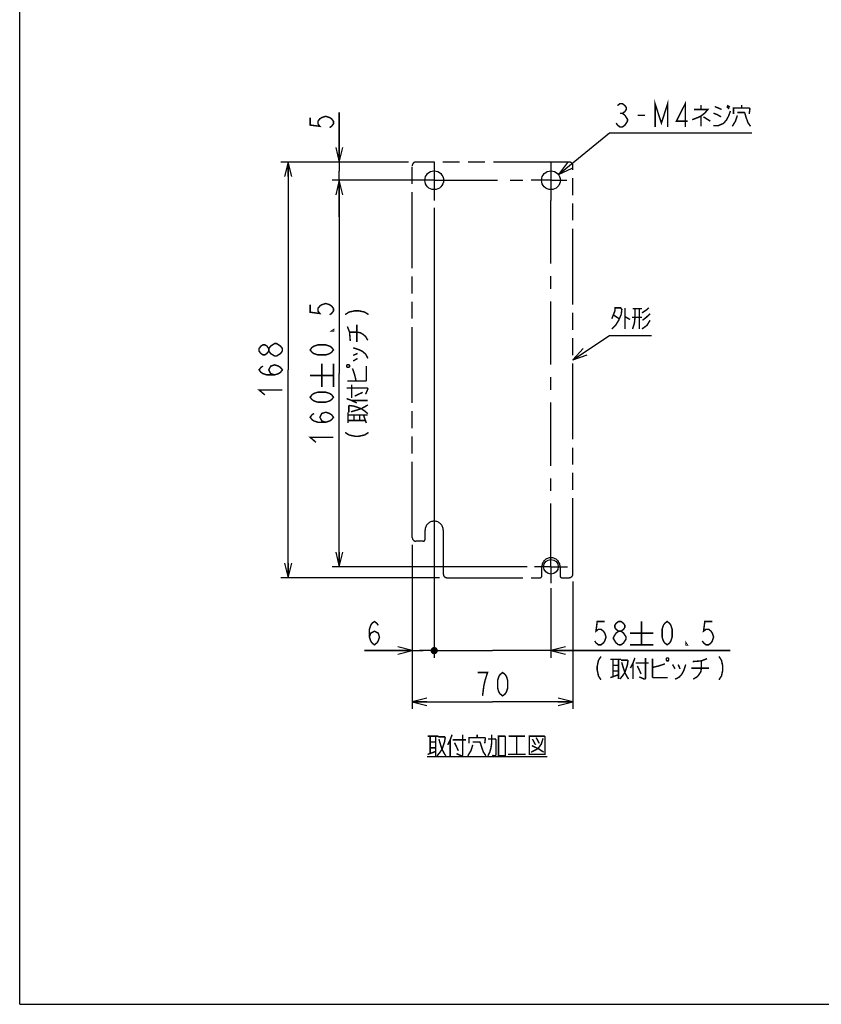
# Model space of a CAD drawing. Extents: x 0 to 840, y 0 to 594.
# Tile 1 of 24: x 0 to 220, y 0 to 270. Entities that reach past the tile are written whole.
import ezdxf

# ---------------------------------------------------------------- set-up
doc = ezdxf.new("R2010")
doc.units = 0
doc.header["$LTSCALE"] = 46.2
doc.linetypes.add('CENTER', pattern=[0.6, 0.375, -0.075, 0.075, -0.075])
doc.linetypes.add('PHANTOM', pattern=[0.8, 0.45, -0.05, 0.1, -0.05, 0.1, -0.05])
doc.layers.get('0').update_dxf_attribs({"linetype": 'CONTINUOUS'})
for name, color, linetype in [('ALL_DIM', 7, 'CONTINUOUS'), ('ALL_NOTE', 7, 'CONTINUOUS'), ('DEFAULT_1', 7, 'CENTER'), ('DEFAULT_3', 7, 'PHANTOM')]:
    doc.layers.add(name, color=color, linetype=linetype)
doc.dimstyles.get("Standard").update_dxf_attribs({"dimtxt": 2.5, "dimasz": 2.5, "dimexe": 1.25, "dimexo": 0.625, "dimtad": 1, "dimcen": 2.5, "dimazin": 3, "dimtfac": 1, "dimtmove": 0, "dimatfit": 3})

# ---------------------------------------------------------------- blocks, each defined once
blk = doc.blocks.new('_OPEN')
at = {"color": 0, "linetype": 'BYBLOCK'}
for p, q in [((0, 0), (-1, 0.25)), ((-1, -0.25), (0, 0)), ((-1, 0), (0, 0))]:
    blk.add_line(p, q, dxfattribs=at)
blk = doc.blocks.new('*D3')
at = {"layer": 'ALL_DIM', "color": 2, "linetype": 'CONTINUOUS'}
for p, q in [((87.59, 230.99), (87.59, 244.57)), ((87.59, 244.57), (87.59, 228.49)), ((106.59, 230.99), (85.59, 230.99)), ((87.59, 215.99), (87.59, 228.49)), ((89.59, 225.99), (86.39, 225.99)), ((87.59, 225.99), (87.59, 215.99))]:
    blk.add_line(p, q, dxfattribs=at)
at = {"layer": 'ALL_DIM', "color": 2, "linetype": 'CONTINUOUS', "xscale": 4, "yscale": 4, "zscale": 4}
for p, rotation in [((87.59, 230.99), 270), ((87.59, 225.99), 90)]:
    blk.add_blockref('_OPEN', p, dxfattribs=dict(at, rotation=rotation))
blk = doc.blocks.new('*D4')
at = {"layer": 'ALL_DIM', "color": 2, "linetype": 'CONTINUOUS'}
for p, q in [((106.59, 230.99), (71.59, 230.99)), ((73.59, 230.99), (73.59, 173.99)), ((73.59, 116.99), (73.59, 173.99)), ((115.09, 116.99), (71.59, 116.99))]:
    blk.add_line(p, q, dxfattribs=at)
at = {"layer": 'ALL_DIM', "color": 2, "linetype": 'CONTINUOUS', "xscale": 4, "yscale": 4, "zscale": 4}
for p, rotation in [((73.59, 230.99), 90), ((73.59, 116.99), 270)]:
    blk.add_blockref('_OPEN', p, dxfattribs=dict(at, rotation=rotation))
blk = doc.blocks.new('*D5')
at = {"layer": 'ALL_DIM', "color": 2, "linetype": 'CONTINUOUS'}
for p, q in [((111.37, 225.99), (85.59, 225.99)), ((87.59, 225.99), (87.59, 172.99)), ((87.59, 119.99), (87.59, 172.99)), ((139.09, 119.99), (85.59, 119.99))]:
    blk.add_line(p, q, dxfattribs=at)
at = {"layer": 'ALL_DIM', "color": 2, "linetype": 'CONTINUOUS', "xscale": 4, "yscale": 4, "zscale": 4}
for p, rotation in [((87.59, 225.99), 90), ((87.59, 119.99), 270)]:
    blk.add_blockref('_OPEN', p, dxfattribs=dict(at, rotation=rotation))
blk = doc.blocks.new('_DOT')
at = {"color": 0, "linetype": 'BYBLOCK'}
blk.add_line((-0.25, 0), (-1, 0), dxfattribs=at)
at = {"color": 0, "linetype": 'BYBLOCK', "const_width": 0.25}
blk.add_lwpolyline([(-0.125, 0, 1), (0.125, 0, 1)], format="xyb", close=True, dxfattribs=at)
blk = doc.blocks.new('*D6')
at = {"layer": 'ALL_DIM', "color": 2, "linetype": 'CONTINUOUS'}
for p, q in [((113.59, 218.4), (113.59, 94.99)), ((107.59, 125.99), (107.59, 94.99)), ((107.59, 96.99), (94.46, 96.99)), ((94.46, 96.99), (110.59, 96.99)), ((114.09, 96.99), (110.59, 96.99)), ((113.59, 96.99), (114.09, 96.99))]:
    blk.add_line(p, q, dxfattribs=at)
at = {"layer": 'ALL_DIM', "color": 2, "linetype": 'CONTINUOUS', "xscale": 4, "yscale": 4, "zscale": 4}
blk.add_blockref('_OPEN', (107.59, 96.99), dxfattribs=at)
at = {"layer": 'ALL_DIM', "color": 2, "linetype": 'CONTINUOUS', "xscale": 4, "yscale": 4, "zscale": 4, "rotation": 180}
blk.add_blockref('_DOT', (113.59, 96.99), dxfattribs=at)
blk = doc.blocks.new('*D7')
at = {"layer": 'ALL_DIM', "color": 2, "linetype": 'CONTINUOUS'}
for p, q in [((113.59, 218.4), (113.59, 94.99)), ((145.59, 114.16), (145.59, 94.99)), ((113.59, 96.99), (113.09, 96.99)), ((113.09, 96.99), (129.59, 96.99)), ((194.73, 96.99), (129.59, 96.99)), ((145.59, 96.99), (194.73, 96.99))]:
    blk.add_line(p, q, dxfattribs=at)
at = {"layer": 'ALL_DIM', "color": 2, "linetype": 'CONTINUOUS', "xscale": 4, "yscale": 4, "zscale": 4}
blk.add_blockref('_DOT', (113.59, 96.99), dxfattribs=at)
at = {"layer": 'ALL_DIM', "color": 2, "linetype": 'CONTINUOUS', "xscale": 4, "yscale": 4, "zscale": 4, "rotation": 180}
blk.add_blockref('_OPEN', (145.59, 96.99), dxfattribs=at)
blk = doc.blocks.new('*D8')
at = {"layer": 'ALL_DIM', "color": 2, "linetype": 'CONTINUOUS'}
for p, q in [((107.59, 125.99), (107.59, 80.99)), ((151.59, 115.99), (151.59, 80.99)), ((107.59, 82.99), (129.59, 82.99)), ((151.59, 82.99), (129.59, 82.99))]:
    blk.add_line(p, q, dxfattribs=at)
at = {"layer": 'ALL_DIM', "color": 2, "linetype": 'CONTINUOUS', "xscale": 4, "yscale": 4, "zscale": 4, "rotation": 180}
blk.add_blockref('_OPEN', (107.59, 82.99), dxfattribs=at)
at = {"layer": 'ALL_DIM', "color": 2, "linetype": 'CONTINUOUS', "xscale": 4, "yscale": 4, "zscale": 4}
blk.add_blockref('_OPEN', (151.59, 82.99), dxfattribs=at)

msp = doc.modelspace()

# ---------------------------------------------------------------- linework, layer by layer
at = {"color": 7, "linetype": 'CONTINUOUS'}
for q in [(0, 594), (840, 0)]:
    msp.add_line((0, 0), q, dxfattribs=at)
for centre, radius in [((113.592, 225.987), 2.57), ((145.592, 225.987), 2.57), ((145.592, 119.987), 2)]:
    msp.add_circle(centre, radius, dxfattribs=at)
at = {"layer": 'ALL_DIM', "color": 2, "linetype": 'CONTINUOUS', "const_width": 0.4}
for points in [[(79.592, 243.191), (79.592, 241.127), (82.259, 240.783), (81.725, 241.471), (81.725, 242.159), (82.259, 242.847), (82.792, 243.191), (83.859, 243.535), (84.925, 243.191), (85.459, 242.847), (85.992, 242.159), (85.992, 241.471), (85.459, 240.783), (84.925, 240.439)], [(79.592, 191.856), (79.592, 189.792), (82.259, 189.448), (81.725, 190.136), (81.725, 190.824), (82.259, 191.512), (82.792, 191.856), (83.859, 192.2), (84.925, 191.856), (85.459, 191.512), (85.992, 190.824), (85.992, 190.136), (85.459, 189.448), (84.925, 189.104)], [(89.192, 189.155), (90.259, 189.843), (91.859, 190.187), (92.925, 190.187), (94.525, 189.843), (95.592, 189.155)], [(92.392, 181.587), (92.392, 186.403)], [(85.992, 184.976), (85.992, 184.632), (85.459, 184.632), (85.992, 184.976)], [(90.592, 181.931), (90.392, 184.339), (89.792, 185.887)], [(90.392, 184.339), (92.392, 184.339), (93.392, 184.167), (94.192, 183.651), (94.792, 183.135), (95.392, 182.103)], [(68.259, 179.147), (67.725, 178.459), (67.192, 178.115), (66.659, 178.115), (66.125, 178.459), (65.592, 179.147), (65.592, 179.835), (66.125, 180.523), (66.659, 180.867), (67.192, 180.867), (67.725, 180.523), (68.259, 179.835)], [(69.859, 177.771), (68.792, 178.459), (68.259, 179.147), (68.259, 179.835), (68.792, 180.523), (69.325, 180.867), (69.859, 181.211), (70.392, 181.211)], [(70.392, 181.211), (71.459, 180.523), (71.992, 179.835), (71.992, 179.147)], [(85.992, 179.472), (85.459, 178.784), (84.925, 178.44), (83.859, 178.096), (81.725, 178.096), (80.659, 178.44), (80.125, 178.784), (79.592, 179.472), (80.125, 180.16), (80.659, 180.504), (81.725, 180.848), (83.859, 180.848), (84.925, 180.504), (85.459, 180.16), (85.992, 179.472)], [(71.992, 179.147), (71.459, 178.459), (70.925, 178.115), (70.392, 177.771), (69.859, 177.771)], [(91.392, 180.039), (92.992, 179.523), (93.992, 179.007), (94.792, 178.319), (95.192, 177.631), (95.392, 177.115)], [(91.392, 177.975), (92.592, 178.491)], [(69.859, 172.611), (68.792, 172.955), (68.259, 173.987), (68.792, 175.019), (69.859, 175.363), (70.925, 175.019), (71.459, 174.675), (71.992, 173.987), (71.459, 173.299), (70.925, 172.955), (69.859, 172.611), (67.725, 172.611), (66.659, 172.955), (66.125, 173.299), (65.592, 173.987), (66.125, 174.675), (66.659, 175.019)], [(82.792, 169.253), (82.792, 175.653)], [(85.992, 169.253), (85.992, 175.653)], [(89.592, 174.879), (89.792, 174.707), (90.192, 174.707), (90.392, 174.879), (90.392, 175.223), (90.192, 175.395), (89.792, 175.395), (89.592, 175.223), (89.592, 174.879)], [(91.392, 176.427), (92.592, 177.115)], [(89.792, 170.923), (94.792, 170.923), (94.992, 171.095), (94.992, 175.051)], [(92.192, 170.923), (91.792, 172.643), (91.392, 173.847), (91.192, 174.363)], [(79.592, 172.453), (85.992, 172.453)], [(67.192, 167.107), (65.592, 168.483), (71.992, 168.483)], [(85.992, 166.501), (85.459, 165.813), (84.925, 165.469), (83.859, 165.125), (81.725, 165.125), (80.659, 165.469), (80.125, 165.813), (79.592, 166.501), (80.125, 167.189), (80.659, 167.533), (81.725, 167.877), (83.859, 167.877), (84.925, 167.533), (85.459, 167.189), (85.992, 166.501)], [(89.592, 169.031), (95.192, 169.031), (95.392, 168.859), (95.392, 168.687), (94.792, 167.311)], [(90.992, 166.279), (90.992, 169.891)], [(91.792, 166.795), (93.992, 167.827)], [(89.592, 166.107), (90.992, 165.591), (92.392, 164.903)], [(90.992, 165.591), (95.392, 165.591)], [(83.859, 159.621), (82.792, 159.965), (82.259, 160.997), (82.792, 162.029), (83.859, 162.373), (84.925, 162.029), (85.459, 161.685), (85.992, 160.997), (85.459, 160.309), (84.925, 159.965), (83.859, 159.621), (81.725, 159.621), (80.659, 159.965), (80.125, 160.309), (79.592, 160.997), (80.125, 161.685), (80.659, 162.029)], [(89.992, 159.399), (89.992, 162.323)], [(90.192, 162.323), (90.192, 164.043), (90.392, 164.215), (91.592, 164.043), (93.592, 163.355), (94.592, 162.667), (95.392, 161.979)], [(90.792, 162.495), (91.992, 162.839), (93.592, 163.355), (94.592, 163.871), (95.392, 164.387)], [(89.992, 161.635), (95.392, 161.635)], [(89.992, 160.087), (94.792, 160.087)], [(91.592, 160.087), (91.592, 161.635)], [(93.192, 160.087), (93.192, 161.635)], [(94.992, 159.399), (94.192, 161.635)], [(89.192, 156.819), (90.259, 156.131), (91.859, 155.787), (92.925, 155.787), (94.525, 156.131), (95.592, 156.819)], [(81.192, 154.117), (79.592, 155.493), (85.992, 155.493)], [(95.838, 100.72), (96.182, 101.787), (97.214, 102.32), (98.246, 101.787), (98.59, 100.72), (98.246, 99.653), (97.902, 99.12), (97.214, 98.587), (96.526, 99.12), (96.182, 99.653), (95.838, 100.72), (95.838, 102.853), (96.182, 103.92), (96.526, 104.453), (97.214, 104.987), (97.902, 104.453), (98.246, 103.92)], [(160.333, 104.987), (158.269, 104.987), (157.925, 102.32), (158.613, 102.853), (159.301, 102.853), (159.989, 102.32), (160.333, 101.787), (160.677, 100.72), (160.333, 99.653), (159.989, 99.12), (159.301, 98.587), (158.613, 98.587), (157.925, 99.12), (157.581, 99.653)], [(164.117, 102.32), (163.429, 102.853), (163.085, 103.387), (163.085, 103.92), (163.429, 104.453), (164.117, 104.987), (164.805, 104.987), (165.493, 104.453), (165.837, 103.92), (165.837, 103.387), (165.493, 102.853), (164.805, 102.32)], [(170.413, 104.987), (170.413, 98.587)], [(177.432, 98.587), (176.744, 99.12), (176.4, 99.653), (176.056, 100.72), (176.056, 102.853), (176.4, 103.92), (176.744, 104.453), (177.432, 104.987), (178.12, 104.453), (178.464, 103.92), (178.808, 102.853), (178.808, 100.72), (178.464, 99.653), (178.12, 99.12), (177.432, 98.587)], [(189.816, 104.987), (187.752, 104.987), (187.408, 102.32), (188.096, 102.853), (188.784, 102.853), (189.472, 102.32), (189.816, 101.787), (190.16, 100.72), (189.816, 99.653), (189.472, 99.12), (188.784, 98.587), (188.096, 98.587), (187.408, 99.12), (187.064, 99.653)], [(162.741, 100.72), (163.429, 101.787), (164.117, 102.32), (164.805, 102.32), (165.493, 101.787), (165.837, 101.253), (166.181, 100.72), (166.181, 100.187), (165.837, 99.653), (165.493, 99.12), (164.805, 98.587), (164.117, 98.587)], [(164.117, 98.587), (163.429, 99.12), (163.085, 99.653), (162.741, 100.187), (162.741, 100.72)], [(167.213, 101.787), (173.613, 101.787)], [(167.213, 98.587), (173.613, 98.587)], [(182.936, 98.587), (182.592, 98.587), (182.592, 99.12), (182.936, 98.587)], [(159.301, 95.387), (158.613, 94.32), (158.269, 92.72), (158.269, 91.653), (158.613, 90.053), (159.301, 88.987)], [(161.881, 94.587), (164.805, 94.587)], [(162.569, 94.587), (162.569, 89.787)], [(164.117, 94.587), (164.117, 89.187)], [(164.805, 94.387), (166.525, 94.387), (166.697, 94.187), (166.525, 92.987), (165.837, 90.987), (165.149, 89.987), (164.461, 89.187)], [(168.589, 94.987), (168.073, 93.587), (167.385, 92.187)], [(171.513, 94.987), (171.513, 89.387), (171.341, 89.187), (171.169, 89.187), (169.793, 89.787)], [(173.405, 94.787), (173.405, 89.787), (173.577, 89.587), (177.533, 89.587)], [(177.361, 94.987), (177.189, 94.787), (177.189, 94.387), (177.361, 94.187), (177.705, 94.187), (177.877, 94.387), (177.877, 94.787), (177.705, 94.987), (177.361, 94.987)], [(184.413, 93.987), (186.821, 94.187), (188.369, 94.787)], [(191.637, 95.387), (192.325, 94.32), (192.669, 92.72), (192.669, 91.653), (192.325, 90.053), (191.637, 88.987)], [(162.569, 92.987), (164.117, 92.987)], [(164.977, 93.787), (165.321, 92.587), (165.837, 90.987), (166.353, 89.987), (166.869, 89.187)], [(168.073, 93.587), (168.073, 89.187)], [(168.761, 93.587), (172.373, 93.587)], [(169.277, 92.787), (170.309, 90.587)], [(173.405, 92.387), (175.125, 92.787), (176.329, 93.187), (176.845, 93.387)], [(178.909, 93.187), (179.597, 91.987)], [(182.521, 93.187), (182.005, 91.587), (181.489, 90.587), (180.801, 89.787), (180.113, 89.387), (179.597, 89.187)], [(180.457, 93.187), (180.973, 91.987)], [(184.069, 92.187), (188.885, 92.187)], [(186.821, 94.187), (186.821, 92.187), (186.649, 91.187), (186.133, 90.387), (185.617, 89.787), (184.585, 89.187)], [(126.84, 84.587), (127.184, 87.253), (127.528, 88.853), (127.872, 89.92), (128.216, 90.987), (125.464, 90.987)], [(132.344, 84.587), (131.656, 85.12), (131.312, 85.653), (130.968, 86.72), (130.968, 88.853), (131.312, 89.92), (131.656, 90.453), (132.344, 90.987), (133.032, 90.453), (133.376, 89.92), (133.72, 88.853), (133.72, 86.72), (133.376, 85.653), (133.032, 85.12), (132.344, 84.587)], [(161.881, 89.587), (164.117, 90.387)], [(162.569, 91.387), (164.117, 91.387)]]:
    msp.add_lwpolyline(points, dxfattribs=at)
at = {"layer": 'ALL_NOTE', "color": 2, "linetype": 'CONTINUOUS'}
for p, q in [((147.646, 227.531), (161.592, 238.987)), ((161.592, 238.987), (162.092, 238.987)), ((162.092, 238.987), (200.62, 238.987)), ((151.592, 176.786), (161.592, 183.395)), ((161.592, 183.395), (162.092, 183.395)), ((162.092, 183.395), (173.1, 183.395))]:
    msp.add_line(p, q, dxfattribs=at)
at = {"layer": 'ALL_NOTE', "color": 2, "linetype": 'CONTINUOUS', "const_width": 0.4}
for points in [[(163.812, 246.453), (164.5, 246.987), (165.188, 246.987), (165.876, 246.453), (166.22, 245.92), (166.22, 245.387), (165.876, 244.853), (165.188, 244.32), (165.876, 243.787), (166.22, 243.253), (166.564, 242.72), (166.564, 242.187), (166.22, 241.653), (165.876, 241.12), (165.188, 240.587), (164.5, 240.587), (163.812, 241.12), (163.468, 241.653)], [(174.132, 240.587), (174.132, 246.987), (175.852, 241.653), (177.572, 246.987), (177.572, 240.587)], [(182.388, 240.587), (182.388, 246.987), (179.98, 242.187), (183.076, 242.187)], [(186.688, 246.587), (186.688, 245.387)], [(190.472, 246.187), (191.504, 245.787), (192.364, 245.387)], [(193.74, 246.187), (194.428, 245.587)], [(193.912, 246.587), (194.6, 245.987)], [(195.632, 244.187), (195.632, 245.787), (199.932, 245.787), (200.104, 245.587), (199.932, 244.187)], [(197.868, 245.787), (197.868, 246.587)], [(164.5, 244.32), (165.188, 244.32)], [(169.316, 243.787), (171.38, 243.787)], [(184.796, 245.387), (188.58, 245.387), (187.72, 244.387), (186.688, 243.587), (185.828, 243.187), (184.28, 242.587)], [(186.688, 243.587), (186.688, 240.787)], [(187.376, 243.387), (189.268, 242.187)], [(190.128, 240.987), (191.504, 240.987), (192.88, 241.587), (193.74, 242.587), (194.256, 243.587), (194.772, 244.987)], [(190.128, 244.387), (191.16, 243.987), (192.192, 243.387)], [(196.664, 243.787), (196.148, 242.187), (195.288, 240.787)], [(196.664, 244.587), (198.556, 244.587), (198.728, 244.387), (199.072, 243.187), (199.588, 241.787), (200.276, 240.787)], [(162.264, 187.995), (163.124, 190.195), (163.124, 190.995), (164.672, 190.995), (165.016, 190.595), (164.844, 189.195), (164.156, 187.595), (163.296, 186.195), (162.264, 185.195)], [(162.78, 188.995), (164.328, 187.995)], [(165.876, 190.995), (165.876, 185.195)], [(168.628, 190.795), (168.628, 188.395), (168.456, 186.795), (167.94, 185.195)], [(167.94, 190.795), (170.52, 190.795)], [(169.832, 190.795), (169.832, 185.195)], [(170.52, 189.595), (171.724, 190.395), (172.412, 190.995)], [(172.756, 189.395), (171.724, 188.395), (170.692, 187.595)], [(165.876, 188.595), (167.252, 187.795)], [(170.52, 188.395), (167.768, 188.395)], [(172.756, 187.595), (171.896, 186.195), (170.52, 185.195)], [(111.785, 73.54), (114.709, 73.54)], [(112.473, 73.54), (112.473, 68.74)], [(114.021, 73.54), (114.021, 68.14)], [(114.709, 73.34), (116.429, 73.34), (116.601, 73.14), (116.429, 71.94), (115.741, 69.94), (115.053, 68.94), (114.365, 68.14)], [(114.881, 72.74), (115.225, 71.54), (115.741, 69.94), (116.257, 68.94), (116.773, 68.14)], [(118.493, 73.94), (117.977, 72.54), (117.289, 71.14)], [(121.417, 73.94), (121.417, 68.34), (121.245, 68.14), (121.073, 68.14), (119.697, 68.74)], [(123.137, 71.54), (123.137, 73.14), (127.437, 73.14), (127.609, 72.94), (127.437, 71.54)], [(125.373, 73.14), (125.373, 73.94)], [(128.297, 68.14), (128.813, 69.14), (129.157, 70.34), (129.329, 71.54), (129.329, 73.94)], [(128.297, 72.74), (130.361, 72.74), (130.533, 72.54), (130.533, 68.54), (130.361, 68.14), (129.845, 68.14), (129.501, 68.34)], [(131.221, 73.54), (131.221, 68.14), (133.113, 68.14), (133.113, 73.34), (132.941, 73.54), (131.221, 73.54)], [(133.973, 73.54), (138.445, 73.54)], [(136.209, 73.54), (136.209, 68.54)], [(139.649, 73.54), (139.649, 68.54), (143.949, 68.54), (143.949, 73.34), (143.777, 73.54), (139.649, 73.54)], [(143.433, 72.94), (142.917, 71.34), (142.057, 70.14), (140.165, 69.14)], [(140.509, 72.74), (141.369, 71.14)], [(141.541, 73.14), (142.401, 71.54)], [(112.473, 71.94), (114.021, 71.94)], [(112.473, 70.34), (114.021, 70.34)], [(117.977, 72.54), (117.977, 68.14)], [(118.665, 72.54), (122.277, 72.54)], [(119.181, 71.74), (120.213, 69.54)], [(124.169, 71.14), (123.653, 69.54), (122.793, 68.14)], [(124.169, 71.94), (126.061, 71.94), (126.233, 71.74), (126.577, 70.54), (127.093, 69.14), (127.781, 68.14)], [(140.337, 70.94), (142.057, 70.14), (143.605, 69.14)], [(111.613, 67.94), (144.637, 67.94)], [(111.785, 68.54), (114.021, 69.34)], [(133.801, 68.54), (138.617, 68.54)]]:
    msp.add_lwpolyline(points, dxfattribs=at)
at = {"layer": 'ALL_NOTE', "color": 2, "linetype": 'CONTINUOUS'}
for points in [[(150.102, 230.842), (147.646, 227.531), (151.372, 229.297)], [(154.378, 179.825), (151.592, 176.786), (155.48, 178.157)]]:
    msp.add_lwpolyline(points, dxfattribs=at)
at = {"layer": 'DEFAULT_1', "color": 7, "linetype": 'CENTER'}
for p, q in [((113.592, 230.987), (113.592, 220.399)), ((145.592, 230.987), (145.592, 220.399)), ((113.592, 225.987), (109.249, 225.987)), ((113.592, 225.987), (140.144, 225.987)), ((145.592, 225.987), (140.144, 225.987)), ((145.592, 225.987), (149.935, 225.987)), ((145.592, 119.987), (145.592, 220.399)), ((145.592, 119.987), (141.092, 119.987)), ((145.592, 119.987), (145.592, 115.487)), ((145.592, 119.987), (150.092, 119.987))]:
    msp.add_line(p, q, dxfattribs=at)
at = {"layer": 'DEFAULT_3', "color": 8, "linetype": 'PHANTOM'}
for p, q in [((107.592, 127.987), (107.592, 229.987)), ((150.592, 230.987), (108.592, 230.987)), ((151.592, 117.987), (151.592, 229.987)), ((111.092, 127.487), (111.092, 129.987)), ((116.092, 129.987), (116.092, 117.987)), ((110.592, 126.987), (108.592, 126.987)), ((143.092, 117.487), (143.092, 119.987)), ((148.092, 119.987), (148.092, 117.487)), ((117.092, 116.987), (142.592, 116.987)), ((148.592, 116.987), (150.592, 116.987))]:
    msp.add_line(p, q, dxfattribs=at)
for centre, radius, start, end in [((108.592, 229.987), 1, 90, 180), ((150.592, 229.987), 1, 0, 90), ((113.592, 129.987), 2.5, 0, 180), ((108.592, 127.987), 1, 180, 270), ((110.592, 127.487), 0.5, 270, 360), ((145.592, 119.987), 2.5, 0, 180), ((117.092, 117.987), 1, 180, 270), ((142.592, 117.487), 0.5, 270, 360), ((148.592, 117.487), 0.5, 180, 270), ((150.592, 117.987), 1, 270, 360)]:
    msp.add_arc(centre, radius, start, end, dxfattribs=at)

# ---------------------------------------------------------------- dimensions: what is measured, and where the dimension line sits
at = {"layer": 'ALL_DIM', "color": 2, "linetype": 'CONTINUOUS'}
for base, p1, p2, picture, middle in [((87.592, 225.987), (107.592, 230.987), (90.592, 225.987), '*D3', (87.592, 239.063)), ((73.592, 116.987), (107.592, 230.987), (116.092, 116.987), '*D4', (73.592, 165.731)), ((87.592, 119.987), (112.368, 225.987), (140.092, 119.987), '*D5', (87.592, 152.741))]:
    dim = msp.add_linear_dim(base=base, p1=p1, p2=p2, angle=270, dimstyle='Standard', dxfattribs=at)
    dim.commit()
    dim.dimension.update_dxf_attribs({"geometry": picture, "text_midpoint": middle, "dimtype": 128})
for base, p1, p2, override, picture, middle in [((113.592, 96.987), (107.592, 126.987), (113.592, 219.399), {"dimblk2": 'DOT', "dimsah": 1}, '*D6', (94.462, 96.987)), ((145.592, 96.987), (113.592, 219.399), (145.592, 115.155), {"dimblk1": 'DOT', "dimsah": 1}, '*D7', (156.205, 96.987))]:
    dim = msp.add_linear_dim(base=base, p1=p1, p2=p2, dimstyle='Standard', override=override, dxfattribs=at)
    dim.commit()
    dim.dimension.update_dxf_attribs({"geometry": picture, "text_midpoint": middle, "dimtype": 128})
dim = msp.add_linear_dim(base=(151.592, 82.987), p1=(107.592, 126.987), p2=(151.592, 116.987), dimstyle='Standard', dxfattribs=at)
dim.commit()
dim.dimension.update_dxf_attribs({"geometry": '*D8', "text_midpoint": (124.088, 82.987), "dimtype": 128})

doc.saveas('drawing.dxf')
